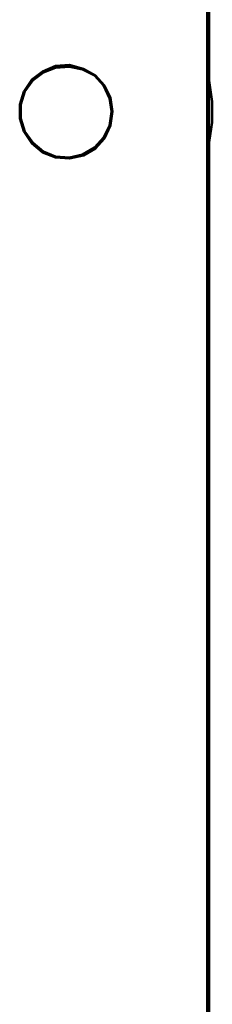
# Model space of a CAD drawing. Header units: centimetres. Extents: x -94 to 21, y -30 to 196.
# Tile 36 of 143: x -4.287 to -3.878, y -8.047 to -5.956. Entities that reach past the tile are written whole.
import ezdxf

# ---------------------------------------------------------------- set-up
doc = ezdxf.new("R2010")
doc.units = ezdxf.units.CM
doc.header["$MEASUREMENT"] = 0
doc.layers.add('Ebene 1', color=7, linetype='Continuous')

msp = doc.modelspace()

# ---------------------------------------------------------------- linework, layer by layer
at = {"layer": 'Ebene 1', "lineweight": 50}
for points in [[(-3.88883, -8.45212), (-3.88883, -8.45212), (-3.88883, -3.8526), (-3.88883, -3.8526)], [(-4.23808, -6.06664), (-4.23808, -6.06664), (-4.21057, -6.05394), (-4.21057, -6.05394)], [(-4.23597, -6.06875), (-4.23597, -6.06875), (-4.21057, -6.05817), (-4.21057, -6.05817)], [(-4.21057, -6.05394), (-4.21057, -6.05394), (-4.18093, -6.05182), (-4.18093, -6.05182)], [(-4.21057, -6.05817), (-4.21057, -6.05817), (-4.18093, -6.05605), (-4.18093, -6.05605)], [(-4.18093, -6.05182), (-4.18093, -6.05182), (-4.1513, -6.06029), (-4.1513, -6.06029)], [(-4.18093, -6.05605), (-4.18093, -6.05605), (-4.15342, -6.0624), (-4.15342, -6.0624)], [(-4.1513, -6.06029), (-4.1513, -6.06029), (-4.1259, -6.0751), (-4.1259, -6.0751)], [(-4.26137, -6.08357), (-4.26137, -6.08357), (-4.23808, -6.06664), (-4.23808, -6.06664)], [(-4.25925, -6.08569), (-4.25925, -6.08569), (-4.23597, -6.06875), (-4.23597, -6.06875)], [(-4.15342, -6.0624), (-4.15342, -6.0624), (-4.12802, -6.0751), (-4.12802, -6.0751)], [(-4.12802, -6.0751), (-4.12802, -6.0751), (-4.10897, -6.09627), (-4.10897, -6.09627)], [(-4.1259, -6.0751), (-4.1259, -6.0751), (-4.10685, -6.09627), (-4.10685, -6.09627)], [(-4.2783, -6.10897), (-4.2783, -6.10897), (-4.26137, -6.08357), (-4.26137, -6.08357)], [(-4.27618, -6.10897), (-4.27618, -6.10897), (-4.25925, -6.08569), (-4.25925, -6.08569)], [(-4.10897, -6.09627), (-4.10897, -6.09627), (-4.09627, -6.12379), (-4.09627, -6.12379)], [(-4.10685, -6.09627), (-4.10685, -6.09627), (-4.09415, -6.12167), (-4.09415, -6.12167)], [(-3.8846, -6.08569), (-3.8846, -6.08569), (-3.87825, -6.13014), (-3.87825, -6.13014)], [(-4.28677, -6.13649), (-4.28677, -6.13649), (-4.2783, -6.10897), (-4.2783, -6.10897)], [(-4.28465, -6.13649), (-4.28465, -6.13649), (-4.27618, -6.10897), (-4.27618, -6.10897)], [(-4.09627, -6.12379), (-4.09627, -6.12379), (-4.09203, -6.1513), (-4.09203, -6.1513)], [(-4.09415, -6.12167), (-4.09415, -6.12167), (-4.08992, -6.1513), (-4.08992, -6.1513)], [(-4.28677, -6.16612), (-4.28677, -6.16612), (-4.28677, -6.13649), (-4.28677, -6.13649)], [(-4.28465, -6.16612), (-4.28465, -6.16612), (-4.28465, -6.13649), (-4.28465, -6.13649)], [(-3.87825, -6.13014), (-3.87825, -6.13014), (-3.87825, -6.17459), (-3.87825, -6.17459)], [(-4.2783, -6.19364), (-4.2783, -6.19364), (-4.28677, -6.16612), (-4.28677, -6.16612)], [(-4.27618, -6.19364), (-4.27618, -6.19364), (-4.28465, -6.16612), (-4.28465, -6.16612)], [(-4.09203, -6.1513), (-4.09203, -6.1513), (-4.09627, -6.18094), (-4.09627, -6.18094)], [(-4.08992, -6.1513), (-4.08992, -6.1513), (-4.09415, -6.18094), (-4.09415, -6.18094)], [(-4.09627, -6.18094), (-4.09627, -6.18094), (-4.10897, -6.20634), (-4.10897, -6.20634)], [(-4.09415, -6.18094), (-4.09415, -6.18094), (-4.10685, -6.20845), (-4.10685, -6.20845)], [(-3.87825, -6.17459), (-3.87825, -6.17459), (-3.8846, -6.21692), (-3.8846, -6.21692)], [(-4.26137, -6.21904), (-4.26137, -6.21904), (-4.2783, -6.19364), (-4.2783, -6.19364)], [(-4.25925, -6.21692), (-4.25925, -6.21692), (-4.27618, -6.19364), (-4.27618, -6.19364)], [(-4.10897, -6.20634), (-4.10897, -6.20634), (-4.12802, -6.2275), (-4.12802, -6.2275)], [(-4.10685, -6.20845), (-4.10685, -6.20845), (-4.1259, -6.22962), (-4.1259, -6.22962)], [(-4.23808, -6.23809), (-4.23808, -6.23809), (-4.26137, -6.21904), (-4.26137, -6.21904)], [(-4.23597, -6.23597), (-4.23597, -6.23597), (-4.25925, -6.21692), (-4.25925, -6.21692)], [(-4.12802, -6.2275), (-4.12802, -6.2275), (-4.15342, -6.24232), (-4.15342, -6.24232)], [(-4.21057, -6.24867), (-4.21057, -6.24867), (-4.23808, -6.23809), (-4.23808, -6.23809)], [(-4.21057, -6.24655), (-4.21057, -6.24655), (-4.23597, -6.23597), (-4.23597, -6.23597)], [(-4.18093, -6.24867), (-4.18093, -6.24867), (-4.21057, -6.24655), (-4.21057, -6.24655)], [(-4.18093, -6.25079), (-4.18093, -6.25079), (-4.21057, -6.24867), (-4.21057, -6.24867)], [(-4.15342, -6.24232), (-4.15342, -6.24232), (-4.18093, -6.24867), (-4.18093, -6.24867)], [(-4.1513, -6.24444), (-4.1513, -6.24444), (-4.18093, -6.25079), (-4.18093, -6.25079)], [(-4.1259, -6.22962), (-4.1259, -6.22962), (-4.1513, -6.24444), (-4.1513, -6.24444)], [(-3.8846, -8.45212), (-3.8846, -8.45212), (-3.8846, -6.28042), (-3.8846, -6.28042)]]:
    msp.add_open_spline(points, degree=3, dxfattribs=at)
msp.add_open_spline([(-3.8846, -6.28042), (-3.8846, -6.28042), (-3.8846, -6.0243), (-3.8846, -6.0243), (-3.8846, -6.0243), (-3.8846, -3.8526), (-3.8846, -3.8526)], degree=3, knots=[0, 0, 0, 0, 0.5, 0.5, 0.5, 1, 1, 1, 1], dxfattribs=at)

doc.saveas('drawing.dxf')
